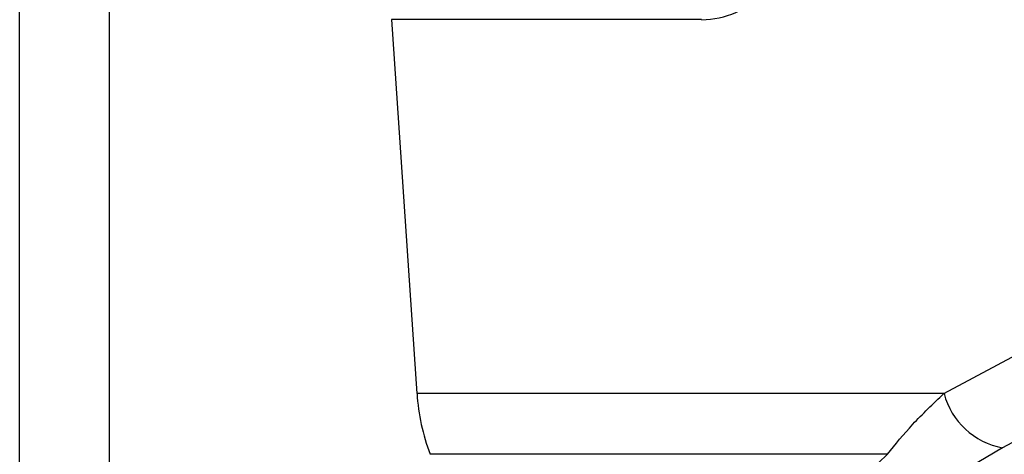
# Model space of a CAD drawing. Header units: millimetres. Extents: x 20 to 22981, y 40 to 19992.
# Tile 29 of 120: x 6799 to 6921, y 5800 to 5854. Entities that reach past the tile are written whole.
import ezdxf

# ---------------------------------------------------------------- set-up
doc = ezdxf.new("R2010")
doc.units = ezdxf.units.MM
doc.header["$LTSCALE"] = 2

msp = doc.modelspace()

# ---------------------------------------------------------------- linework, layer by layer
at = {"color": 8, "linetype": 'Continuous', "lineweight": 25}
for p, q in [((6799.26, 2191.49), (6799.26, 7939.49)), ((6810.34, 7939.49), (6810.34, 2191.49))]:
    msp.add_line(p, q, dxfattribs=at)
at = {"color": 7, "linetype": 'Continuous', "lineweight": 25}
for p, q in [((6845.36, 5853.93), (6848.53, 5807.52)), ((6883.83, 5853.93), (6845.36, 5853.93)), ((6913.88, 5807.52), (6937.48, 5820.19)), ((6913.88, 5807.52), (6848.53, 5807.52)), ((6906.86, 5799.98), (6850.15, 5799.98)), ((6921.13, 5800.79), (6913.48, 5796.26))]:
    msp.add_line(p, q, dxfattribs=at)
at = {"color": 7, "linetype": 'Continuous', "lineweight": 25, "flags": 128}
msp.add_lwpolyline([(6944.71, 5813.45), (6934.47, 5807.95), (6921.13, 5800.79)], dxfattribs=at)
at = {"color": 7, "linetype": 'Continuous', "lineweight": 25}
for centre, radius, start, end in [((6874.85, 5809.23), 26.37, 183.7037, 200.5328), ((6922.83, 5809.88), 9.25, 194.7679, 259.4157)]:
    msp.add_arc(centre, radius, start, end, dxfattribs=at)
msp.add_ellipse((6882.39, 5874.93), major_axis=(-2.83, 20.91), ratio=0.700621, start_param=3.046978, end_param=3.63786, dxfattribs=at)
msp.add_open_spline([(6906.86, 5799.98), (6907.86, 5801.22), (6909.87, 5803.72), (6912.54, 5806.25), (6913.88, 5807.52)], degree=3, knots=[0, 0, 0, 0, 0.4966175, 1, 1, 1, 1], dxfattribs=at)
at = {"color": 8, "linetype": 'Continuous', "lineweight": 25}
msp.add_open_spline([(6902.15, 5781.06), (6901.96, 5781.05), (6900.61, 5780.95), (6898.59, 5781.36), (6896.76, 5782.33), (6896.01, 5783.77), (6895.94, 5785.43), (6896.51, 5787.41), (6898.12, 5790.45), (6901.33, 5794.64), (6904.97, 5798.15), (6906.86, 5799.98)], degree=3, knots=[0, 0, 0, 0, 0.012565, 0.090916, 0.193302, 0.274655, 0.357974, 0.459362, 0.561994, 0.772969, 1, 1, 1, 1], dxfattribs=at)

doc.saveas('drawing.dxf')
